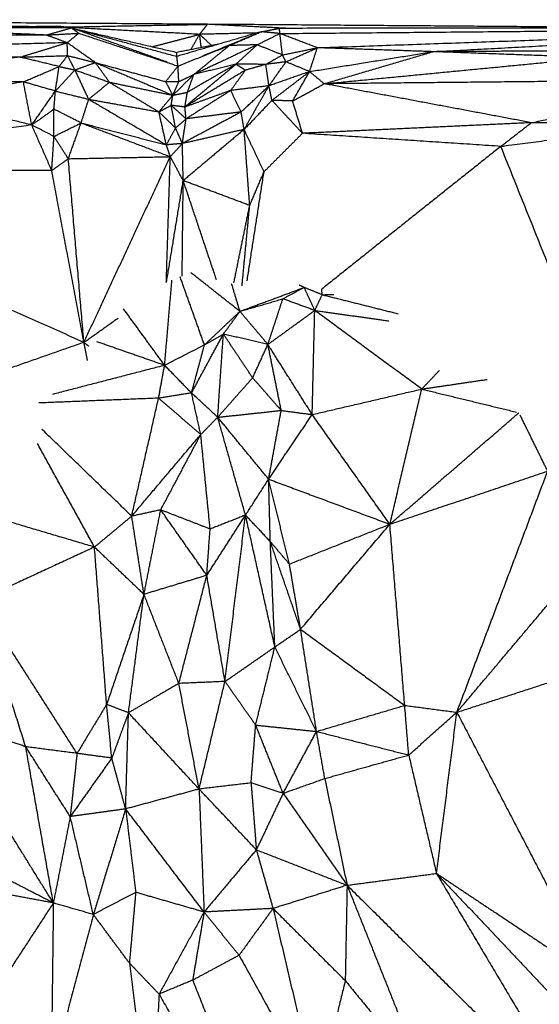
# Model space of a CAD drawing. Header units: millimetres. Extents: x 73 to 109.5, y 0 to 89.7.
# Tile 74 of 83: x 87.7 to 89.6, y 86.1 to 89.7. Entities that reach past the tile are written whole.
import ezdxf

# ---------------------------------------------------------------- set-up
doc = ezdxf.new("R2010")
doc.units = ezdxf.units.MM
doc.header["$MEASUREMENT"] = 0
doc.layers.add('Make2D$visible$lines', color=7, linetype='Continuous', true_color=0x000000)

msp = doc.modelspace()

# ---------------------------------------------------------------- linework, layer by layer
at = {"layer": 'Make2D$visible$lines'}
for points in [[(88.3899, 89.6697), (87.2148, 89.6781), (86.0398, 89.6865)], [(87.7458, 89.6611), (87.2065, 89.6689), (86.6672, 89.6768)], [(87.8536, 89.6615), (87.5063, 89.6601), (87.159, 89.6587)], [(87.8022, 89.6306), (87.4806, 89.6447), (87.159, 89.6587)], [(87.8935, 89.6566), (87.5378, 89.6576), (87.1822, 89.6586)], [(87.8022, 89.6306), (87.8479, 89.6436), (87.8935, 89.6566)], [(87.8935, 89.6566), (87.8736, 89.6591), (87.8536, 89.6615)], [(87.8676, 89.6598), (88.1288, 89.6648), (88.3899, 89.6697)], [(88.361, 89.6331), (88.1273, 89.6453), (87.8935, 89.6574)], [(87.9206, 89.6374), (87.9071, 89.647), (87.8935, 89.6566)], [(88.243, 89.5318), (88.0683, 89.5942), (87.8935, 89.6566)], [(87.8935, 89.6566), (88.0858, 89.6047), (88.2781, 89.5527)], [(87.8935, 89.6566), (88.0861, 89.612), (88.2787, 89.5673)], [(88.361, 89.6331), (88.3754, 89.6514), (88.3899, 89.6697)], [(88.6755, 89.6551), (88.5327, 89.6624), (88.3899, 89.6697)], [(90.2147, 89.6559), (89.3023, 89.6628), (88.3899, 89.6697)], [(87.8022, 89.6306), (87.1213, 89.6266), (86.4403, 89.6226)], [(87.8022, 89.6306), (87.8615, 89.6339), (87.9208, 89.6372)], [(87.879, 89.6026), (87.8406, 89.6166), (87.8022, 89.6306)], [(87.879, 89.6026), (87.9, 89.6199), (87.9209, 89.6372)], [(87.9209, 89.6372), (88.1016, 89.5775), (88.2823, 89.5177)], [(88.189, 89.5881), (88.275, 89.6106), (88.361, 89.6331)], [(88.5852, 89.6425), (88.4316, 89.5976), (88.2781, 89.5527)], [(88.3291, 89.5773), (88.3451, 89.6052), (88.361, 89.6331)], [(88.5702, 89.6381), (88.4656, 89.6356), (88.361, 89.6331)], [(88.3672, 89.5848), (88.3641, 89.6089), (88.361, 89.6331)], [(88.405, 89.5922), (88.383, 89.6127), (88.361, 89.6331)], [(88.3709, 89.5542), (88.4694, 89.5948), (88.5678, 89.6354)], [(88.4689, 89.5924), (88.527, 89.6175), (88.5852, 89.6425)], [(88.5701, 89.595), (88.6118, 89.6156), (88.6535, 89.6362)], [(88.5852, 89.6425), (88.6184, 89.6488), (88.6517, 89.655)], [(88.6535, 89.6362), (88.6193, 89.6393), (88.5852, 89.6425)], [(90.8057, 89.6557), (89.7287, 89.6554), (88.6517, 89.655)], [(88.6535, 89.6362), (88.6526, 89.6456), (88.6517, 89.655)], [(88.6535, 89.6362), (89.7296, 89.6459), (90.8057, 89.6557)], [(88.6627, 89.5582), (88.6581, 89.5972), (88.6535, 89.6362)], [(88.7898, 89.5843), (88.7216, 89.6102), (88.6535, 89.6362)], [(88.7898, 89.5843), (89.7977, 89.62), (90.8057, 89.6557)], [(89.2105, 89.57), (90.0081, 89.6128), (90.8057, 89.6557)], [(87.879, 89.6026), (87.1803, 89.5834), (86.4817, 89.5642)], [(87.7075, 89.5502), (87.7933, 89.5764), (87.879, 89.6026)], [(87.8802, 89.5558), (87.8796, 89.5792), (87.879, 89.6026)], [(87.981, 89.5304), (87.9305, 89.5662), (87.88, 89.6019)], [(88.4301, 89.5972), (88.3544, 89.5823), (88.2787, 89.5673)], [(88.2823, 89.5177), (88.3756, 89.5551), (88.4689, 89.5924)], [(88.5701, 89.595), (88.4551, 89.5408), (88.3401, 89.4867)], [(88.3401, 89.4867), (88.4045, 89.5395), (88.4689, 89.5924)], [(88.5701, 89.595), (88.5195, 89.5937), (88.4689, 89.5924)], [(88.4931, 89.5245), (88.5316, 89.5597), (88.5701, 89.595)], [(88.6627, 89.5582), (88.6164, 89.5766), (88.5701, 89.595)], [(88.6627, 89.5582), (88.7262, 89.5712), (88.7898, 89.5843)], [(88.6756, 89.5331), (88.7327, 89.5587), (88.7898, 89.5843)], [(88.7614, 89.4976), (88.7756, 89.5409), (88.7898, 89.5843)], [(89.2104, 89.57), (89.0001, 89.5771), (88.7898, 89.5843)], [(87.7075, 89.5502), (87.0946, 89.5572), (86.4817, 89.5642)], [(87.7075, 89.5502), (87.3545, 89.5096), (87.0015, 89.4689)], [(87.7075, 89.5502), (87.7939, 89.553), (87.8802, 89.5558)], [(87.8492, 89.5159), (87.7784, 89.533), (87.7075, 89.5502)], [(87.8492, 89.5159), (87.8647, 89.5358), (87.8802, 89.5558)], [(87.8802, 89.5558), (87.9306, 89.5431), (87.9811, 89.5303)], [(87.9071, 89.5036), (87.8936, 89.5297), (87.8802, 89.5558)], [(88.2781, 89.5527), (88.2784, 89.56), (88.2787, 89.5673)], [(88.2823, 89.5177), (88.2802, 89.5352), (88.2781, 89.5527)], [(88.6023, 89.5237), (88.6325, 89.541), (88.6627, 89.5582)], [(88.6756, 89.5331), (88.6691, 89.5457), (88.6627, 89.5582)], [(88.7614, 89.4976), (88.9859, 89.5338), (89.2104, 89.57)], [(88.8148, 89.4531), (89.0126, 89.5116), (89.2104, 89.57)], [(88.8148, 89.4531), (89.3079, 89.5008), (89.8011, 89.5484)], [(90.0707, 89.5745), (89.6406, 89.5722), (89.2105, 89.57)], [(89.8011, 89.5484), (89.5058, 89.5592), (89.2105, 89.57)], [(87.7194, 89.46), (87.7843, 89.4879), (87.8492, 89.5159)], [(87.8359, 89.4264), (87.8426, 89.4711), (87.8492, 89.5159)], [(87.8492, 89.5159), (87.8781, 89.5097), (87.9071, 89.5036)], [(87.9071, 89.5036), (87.9441, 89.517), (87.9811, 89.5303)], [(88.0327, 89.4587), (88.0069, 89.4945), (87.9811, 89.5303)], [(87.9811, 89.5303), (88.1094, 89.4956), (88.2377, 89.461)], [(87.9811, 89.5303), (88.1223, 89.4709), (88.2634, 89.4114)], [(88.2377, 89.461), (88.26, 89.4894), (88.2823, 89.5177)], [(88.2854, 89.4609), (88.2839, 89.4893), (88.2823, 89.5177)], [(88.3075, 89.3685), (88.4003, 89.4465), (88.4931, 89.5245)], [(88.4931, 89.5245), (88.4047, 89.4732), (88.3163, 89.4219)], [(88.4931, 89.5245), (88.4166, 89.5056), (88.3401, 89.4867)], [(88.5276, 89.5024), (88.5103, 89.5134), (88.4931, 89.5245)], [(88.6023, 89.5237), (88.5477, 89.5241), (88.4931, 89.5245)], [(88.6023, 89.5237), (88.5649, 89.5131), (88.5276, 89.5024)], [(88.6755, 89.5331), (88.6389, 89.5284), (88.6023, 89.5237)], [(88.6136, 89.4456), (88.6079, 89.4847), (88.6023, 89.5237)], [(88.6136, 89.4456), (88.6445, 89.4892), (88.6754, 89.5328)], [(88.7614, 89.4976), (88.7185, 89.5153), (88.6757, 89.533)], [(87.8359, 89.4264), (87.8715, 89.465), (87.9071, 89.5036)], [(87.9071, 89.5036), (87.9699, 89.4812), (88.0327, 89.4587)], [(87.9573, 89.3967), (87.9322, 89.4502), (87.9071, 89.5036)], [(88.2634, 89.4114), (88.3018, 89.449), (88.3401, 89.4867)], [(88.2854, 89.4609), (88.3127, 89.4738), (88.3401, 89.4867)], [(88.5276, 89.5024), (88.4175, 89.4354), (88.3075, 89.3685)], [(88.3163, 89.4219), (88.3282, 89.4543), (88.3401, 89.4867)], [(88.4744, 89.4287), (88.501, 89.4655), (88.5276, 89.5024)], [(88.7614, 89.4976), (88.6875, 89.4716), (88.6136, 89.4456)], [(88.6244, 89.3928), (88.6929, 89.4452), (88.7614, 89.4976)], [(88.6999, 89.3905), (88.7307, 89.444), (88.7614, 89.4976)], [(88.8148, 89.4531), (88.7881, 89.4754), (88.7614, 89.4976)], [(87.7194, 89.46), (87.3605, 89.4645), (87.0015, 89.4689)], [(87.7194, 89.46), (87.536, 89.4297), (87.3525, 89.3994)], [(87.8359, 89.4264), (87.7777, 89.4432), (87.7194, 89.46)], [(87.7497, 89.3031), (87.7346, 89.3815), (87.7194, 89.46)], [(87.9573, 89.3967), (87.995, 89.4277), (88.0327, 89.4587)], [(88.0327, 89.4587), (88.148, 89.435), (88.2634, 89.4114)], [(88.0327, 89.4587), (88.1228, 89.4047), (88.2128, 89.3508)], [(88.2377, 89.461), (88.2615, 89.461), (88.2854, 89.4609)], [(88.2634, 89.4114), (88.2505, 89.4362), (88.2377, 89.461)], [(88.2634, 89.4114), (88.2744, 89.4362), (88.2854, 89.4609)], [(88.6136, 89.4456), (88.544, 89.4372), (88.4744, 89.4287)], [(88.5122, 89.3505), (88.5629, 89.398), (88.6136, 89.4456)], [(88.5232, 89.2867), (88.5684, 89.3662), (88.6136, 89.4456)], [(88.6244, 89.3928), (88.619, 89.4192), (88.6136, 89.4456)], [(88.6999, 89.3905), (88.7573, 89.4218), (88.8148, 89.4531)], [(90.3698, 89.4685), (89.5923, 89.4608), (88.8148, 89.4531)], [(89.569, 89.3114), (89.1919, 89.3823), (88.8148, 89.4531)], [(89.569, 89.3114), (89.9694, 89.3899), (90.3698, 89.4685)], [(87.7497, 89.3031), (87.7928, 89.3647), (87.8359, 89.4264)], [(87.8306, 89.3606), (87.8333, 89.3935), (87.8359, 89.4264)], [(87.8359, 89.4264), (87.8966, 89.4116), (87.9573, 89.3967)], [(88.2128, 89.3508), (88.2381, 89.3811), (88.2634, 89.4114)], [(88.2575, 89.3746), (88.2604, 89.393), (88.2634, 89.4114)], [(88.2634, 89.4114), (88.2899, 89.4167), (88.3163, 89.4219)], [(88.4744, 89.4287), (88.3909, 89.3986), (88.3075, 89.3685)], [(88.3075, 89.3685), (88.3119, 89.3952), (88.3163, 89.4219)], [(88.4744, 89.4287), (88.3931, 89.3771), (88.3117, 89.3255)], [(88.5122, 89.3505), (88.4933, 89.3896), (88.4744, 89.4287)], [(87.7497, 89.3031), (87.5511, 89.3512), (87.3525, 89.3994)], [(87.9296, 89.3105), (87.9434, 89.3536), (87.9573, 89.3967)], [(87.9573, 89.3967), (88.0987, 89.3137), (88.24, 89.2306)], [(87.9573, 89.3967), (88.085, 89.3738), (88.2128, 89.3508)], [(88.2128, 89.3508), (88.2351, 89.3627), (88.2575, 89.3746)], [(88.2734, 89.2919), (88.2655, 89.3332), (88.2575, 89.3746)], [(88.3117, 89.3255), (88.2846, 89.35), (88.2575, 89.3746)], [(88.3075, 89.3685), (88.2825, 89.3715), (88.2575, 89.3746)], [(88.6244, 89.3928), (88.5738, 89.3397), (88.5232, 89.2867)], [(88.6999, 89.3905), (88.6621, 89.3916), (88.6244, 89.3928)], [(88.7356, 89.2726), (88.68, 89.3327), (88.6244, 89.3928)], [(88.7356, 89.2726), (88.7178, 89.3315), (88.6999, 89.3905)], [(87.7497, 89.3031), (87.7902, 89.3319), (87.8306, 89.3606)], [(87.9296, 89.3105), (87.8801, 89.3356), (87.8306, 89.3606)], [(87.8307, 89.2613), (87.8307, 89.311), (87.8306, 89.3606)], [(88.2734, 89.2919), (88.2431, 89.3213), (88.2128, 89.3508)], [(88.24, 89.2306), (88.2264, 89.2907), (88.2128, 89.3508)], [(88.5122, 89.3505), (88.4053, 89.2929), (88.2983, 89.2354)], [(88.3117, 89.3255), (88.3096, 89.347), (88.3075, 89.3685)], [(88.5122, 89.3505), (88.412, 89.338), (88.3117, 89.3255)], [(88.5232, 89.2867), (88.5177, 89.3186), (88.5122, 89.3505)], [(87.7497, 89.3031), (87.141, 89.22), (86.5323, 89.1369)], [(87.8307, 89.2613), (87.7902, 89.2822), (87.7497, 89.3031)], [(87.8227, 89.1373), (87.7862, 89.2202), (87.7497, 89.3031)], [(87.8307, 89.2613), (87.8802, 89.2859), (87.9296, 89.3105)], [(87.8828, 89.1801), (87.9062, 89.2453), (87.9296, 89.3105)], [(87.9296, 89.3105), (88.0848, 89.2706), (88.24, 89.2306)], [(87.9296, 89.3105), (88.092, 89.2491), (88.2543, 89.1876)], [(88.2734, 89.2919), (88.2926, 89.3087), (88.3117, 89.3255)], [(88.2983, 89.2354), (88.305, 89.2804), (88.3117, 89.3255)], [(89.569, 89.3114), (89.1523, 89.292), (88.7356, 89.2726)], [(89.458, 89.2251), (89.5135, 89.2682), (89.569, 89.3114)], [(89.458, 89.2251), (89.7746, 89.2668), (90.0911, 89.3086)], [(90.0911, 89.3086), (89.83, 89.31), (89.569, 89.3114)], [(88.24, 89.2306), (88.2567, 89.2613), (88.2734, 89.2919)], [(88.2983, 89.2354), (88.2859, 89.2636), (88.2734, 89.2919)], [(88.5232, 89.2867), (88.4108, 89.2611), (88.2983, 89.2354)], [(88.5232, 89.2867), (88.4123, 89.1935), (88.3014, 89.1004)], [(88.5956, 89.1325), (88.5594, 89.2096), (88.5232, 89.2867)], [(88.5435, 89.0098), (88.5334, 89.1483), (88.5232, 89.2867)], [(88.7356, 89.2726), (88.6656, 89.2026), (88.5956, 89.1325)], [(89.458, 89.2251), (89.0968, 89.2489), (88.7356, 89.2726)], [(87.8227, 89.1373), (87.8267, 89.1993), (87.8307, 89.2613)], [(87.8828, 89.1801), (87.8568, 89.2207), (87.8307, 89.2613)], [(88.2983, 89.2354), (88.2692, 89.233), (88.24, 89.2306)], [(88.2543, 89.1876), (88.2472, 89.2091), (88.24, 89.2306)], [(88.2543, 89.1876), (88.2763, 89.2115), (88.2983, 89.2354)], [(88.3014, 89.1004), (88.2999, 89.1679), (88.2983, 89.2354)], [(89.458, 89.2251), (89.1318, 88.9651), (88.8056, 88.705)], [(90.052, 87.7437), (89.755, 88.4844), (89.458, 89.2251)], [(87.8227, 89.1373), (87.8527, 89.1587), (87.8828, 89.1801)], [(87.8828, 89.1801), (88.0686, 89.1839), (88.2543, 89.1876)], [(87.9397, 88.5112), (87.9112, 88.8457), (87.8828, 89.1801)], [(87.9397, 88.5112), (88.097, 88.8494), (88.2543, 89.1876)], [(88.2398, 88.7289), (88.247, 88.9583), (88.2543, 89.1876)], [(88.3014, 89.1004), (88.2779, 89.144), (88.2543, 89.1876)], [(87.8227, 89.1373), (87.1775, 89.1371), (86.5323, 89.1369)], [(87.9397, 88.5112), (87.236, 88.824), (86.5323, 89.1369)], [(87.9397, 88.5112), (87.8812, 88.8243), (87.8227, 89.1373)], [(88.534, 88.7351), (88.5648, 88.9338), (88.5956, 89.1325)], [(88.5435, 89.0098), (88.5696, 89.0711), (88.5956, 89.1325)], [(88.2404, 88.7288), (88.2709, 88.9146), (88.3014, 89.1004)], [(88.2975, 88.7526), (88.2995, 88.9265), (88.3014, 89.1004)], [(88.5435, 89.0098), (88.4225, 89.0551), (88.3014, 89.1004)], [(88.4224, 88.7396), (88.3619, 88.92), (88.3014, 89.1004)], [(88.4858, 88.7285), (88.5147, 88.8692), (88.5435, 89.0098)], [(88.5156, 88.7174), (88.5296, 88.8636), (88.5435, 89.0098)], [(88.5079, 88.6241), (88.4184, 88.6948), (88.3289, 88.7655)], [(88.2336, 88.4276), (88.247, 88.5825), (88.2603, 88.7373)], [(88.3787, 88.5017), (88.3345, 88.6256), (88.2902, 88.7496)], [(88.5079, 88.6241), (88.4928, 88.6744), (88.4777, 88.7247)], [(88.5079, 88.6241), (88.6247, 88.6678), (88.7414, 88.7114)], [(88.6642, 88.6699), (88.7028, 88.6907), (88.7414, 88.7114)], [(88.7414, 88.7114), (88.7327, 88.7156), (88.7239, 88.7197)], [(88.7803, 88.6274), (88.7609, 88.6694), (88.7414, 88.7114)], [(88.8077, 88.6847), (88.7746, 88.698), (88.7414, 88.7114)], [(88.8077, 88.6847), (88.8066, 88.6948), (88.8056, 88.705)], [(88.5079, 88.6241), (88.5861, 88.647), (88.6642, 88.6699)], [(88.6098, 88.5037), (88.637, 88.5868), (88.6642, 88.6699)], [(88.7803, 88.6274), (88.7223, 88.6487), (88.6642, 88.6699)], [(88.7803, 88.6274), (88.794, 88.656), (88.8077, 88.6847)], [(88.8077, 88.6847), (88.8288, 88.6852), (88.8499, 88.6857)], [(88.8077, 88.6847), (88.9457, 88.6502), (89.0837, 88.6156)], [(88.2336, 88.4276), (88.1589, 88.5304), (88.0841, 88.6331)], [(88.3787, 88.5017), (88.4433, 88.5629), (88.5079, 88.6241)], [(88.4477, 88.5414), (88.4778, 88.5828), (88.5079, 88.6241)], [(88.6098, 88.5037), (88.5589, 88.5639), (88.5079, 88.6241)], [(88.6098, 88.5037), (88.6951, 88.5656), (88.7803, 88.6274)], [(88.7711, 88.2483), (88.7757, 88.4378), (88.7803, 88.6274)], [(88.7803, 88.6274), (88.9154, 88.6085), (89.0506, 88.5895)], [(89.17, 88.3411), (88.9752, 88.4842), (88.7803, 88.6274)], [(87.9397, 88.5112), (88.002, 88.5555), (88.0642, 88.5998)], [(87.9397, 88.5112), (87.5361, 88.3699), (87.1324, 88.2286)], [(87.9397, 88.5112), (87.9483, 88.5045), (87.957, 88.4978)], [(87.9527, 88.4458), (87.9462, 88.4785), (87.9397, 88.5112)], [(88.2336, 88.4276), (88.1102, 88.4705), (87.9868, 88.5135)], [(88.3316, 88.327), (88.3897, 88.4342), (88.4477, 88.5414)], [(88.3787, 88.5017), (88.4132, 88.5216), (88.4477, 88.5414)], [(88.427, 88.2385), (88.4373, 88.3899), (88.4477, 88.5414)], [(88.6098, 88.5037), (88.5288, 88.5225), (88.4477, 88.5414)], [(88.5542, 88.3822), (88.5009, 88.4618), (88.4477, 88.5414)], [(88.3787, 88.5017), (88.3062, 88.4647), (88.2336, 88.4276)], [(88.3316, 88.327), (88.3552, 88.4144), (88.3787, 88.5017)], [(88.5542, 88.3822), (88.582, 88.4429), (88.6098, 88.5037)], [(88.6583, 88.2633), (88.6341, 88.3835), (88.6098, 88.5037)], [(88.7711, 88.2483), (88.6905, 88.376), (88.6098, 88.5037)], [(88.2336, 88.4276), (88.0297, 88.3747), (87.8257, 88.3218)], [(88.2117, 88.308), (88.2226, 88.3678), (88.2336, 88.4276)], [(88.3316, 88.327), (88.2826, 88.3773), (88.2336, 88.4276)], [(89.17, 88.3411), (89.2026, 88.3755), (89.2352, 88.4099)], [(88.427, 88.2385), (88.4906, 88.3103), (88.5542, 88.3822)], [(88.6583, 88.2633), (88.6063, 88.3227), (88.5542, 88.3822)], [(89.17, 88.3411), (89.289, 88.3587), (89.4079, 88.3763)], [(88.7711, 88.2483), (88.9705, 88.2947), (89.17, 88.3411)], [(89.0539, 87.8488), (89.112, 88.0949), (89.17, 88.3411)], [(89.17, 88.3411), (89.3426, 88.2991), (89.5152, 88.2572)], [(88.2117, 88.308), (87.9935, 88.2992), (87.7753, 88.2904)], [(88.1138, 87.8782), (88.1627, 88.0931), (88.2117, 88.308)], [(88.3316, 88.327), (88.2717, 88.3175), (88.2117, 88.308)], [(88.3653, 88.1756), (88.2885, 88.2418), (88.2117, 88.308)], [(88.427, 88.2385), (88.3793, 88.2827), (88.3316, 88.327)], [(88.3653, 88.1756), (88.3485, 88.2513), (88.3316, 88.327)], [(88.427, 88.2385), (88.5426, 88.2509), (88.6583, 88.2633)], [(88.6125, 88.0128), (88.6354, 88.138), (88.6583, 88.2633)], [(88.6583, 88.2633), (88.7147, 88.2558), (88.7711, 88.2483)], [(88.3653, 88.1756), (88.3961, 88.207), (88.427, 88.2385)], [(88.5283, 87.882), (88.4776, 88.0602), (88.427, 88.2385)], [(88.6125, 88.0128), (88.5197, 88.1256), (88.427, 88.2385)], [(88.6125, 88.0128), (88.6918, 88.1305), (88.7711, 88.2483)], [(89.0539, 87.8488), (88.9125, 88.0485), (88.7711, 88.2483)], [(89.0539, 87.8488), (89.2889, 88.0519), (89.5239, 88.255)], [(89.6286, 88.0422), (89.5784, 88.1444), (89.5281, 88.2466)], [(88.1138, 87.8782), (87.9503, 88.0364), (87.7868, 88.1947)], [(88.1138, 87.8782), (88.2395, 88.0269), (88.3653, 88.1756)], [(88.2195, 87.9011), (88.2924, 88.0384), (88.3653, 88.1756)], [(88.3994, 87.8313), (88.3823, 88.0034), (88.3653, 88.1756)], [(87.9781, 87.7656), (87.8745, 87.954), (87.7708, 88.1425)], [(89.0539, 87.8488), (89.3413, 87.9455), (89.6286, 88.0422)], [(89.2979, 87.1639), (89.4633, 87.603), (89.6286, 88.0422)], [(88.5283, 87.882), (88.5704, 87.9474), (88.6125, 88.0128)], [(88.6185, 87.7857), (88.6155, 87.8993), (88.6125, 88.0128)], [(88.6125, 88.0128), (88.8332, 87.9308), (89.0539, 87.8488)], [(88.6882, 87.7038), (88.6503, 87.8583), (88.6125, 88.0128)], [(88.2195, 87.9011), (88.1666, 87.8897), (88.1138, 87.8782)], [(88.1584, 87.5935), (88.1889, 87.7473), (88.2195, 87.9011)], [(88.3994, 87.8313), (88.3094, 87.8662), (88.2195, 87.9011)], [(88.3873, 87.6627), (88.3034, 87.7819), (88.2195, 87.9011)], [(87.9781, 87.7656), (87.7629, 87.8294), (87.5477, 87.8933)], [(88.1138, 87.8782), (88.046, 87.8219), (87.9781, 87.7656)], [(88.1584, 87.5935), (88.1361, 87.7359), (88.1138, 87.8782)], [(88.3873, 87.6627), (88.4578, 87.7723), (88.5283, 87.882)], [(88.5283, 87.882), (88.4638, 87.8566), (88.3994, 87.8313)], [(88.4535, 87.2761), (88.4909, 87.579), (88.5283, 87.882)], [(88.6185, 87.7857), (88.5734, 87.8339), (88.5283, 87.882)], [(88.6351, 87.4019), (88.5817, 87.6419), (88.5283, 87.882)], [(88.3873, 87.6627), (88.3933, 87.747), (88.3994, 87.8313)], [(88.6882, 87.7038), (88.871, 87.7763), (89.0539, 87.8488)], [(88.7288, 87.4663), (88.8914, 87.6575), (89.0539, 87.8488)], [(89.108, 87.189), (89.0809, 87.5189), (89.0539, 87.8488)], [(87.9781, 87.7656), (87.7683, 87.6683), (87.5585, 87.5711)], [(88.1584, 87.5935), (88.0683, 87.6795), (87.9781, 87.7656)], [(88.0224, 87.1925), (88.0003, 87.479), (87.9781, 87.7656)], [(88.6882, 87.7038), (88.6533, 87.7448), (88.6185, 87.7857)], [(88.7288, 87.4663), (88.6737, 87.626), (88.6185, 87.7857)], [(88.6351, 87.4019), (88.6268, 87.5938), (88.6185, 87.7857)], [(88.7288, 87.4663), (88.7085, 87.585), (88.6882, 87.7038)], [(88.3873, 87.6627), (88.2728, 87.6281), (88.1584, 87.5935)], [(88.2855, 87.269), (88.3364, 87.4658), (88.3873, 87.6627)], [(88.4535, 87.2761), (88.4204, 87.4694), (88.3873, 87.6627)], [(89.2979, 87.1639), (89.5061, 87.4105), (89.7142, 87.6572)], [(88.1584, 87.5935), (88.0904, 87.393), (88.0224, 87.1925)], [(88.102, 87.1621), (88.1302, 87.3778), (88.1584, 87.5935)], [(88.2855, 87.269), (88.222, 87.4312), (88.1584, 87.5935)], [(87.9147, 87.0141), (87.7366, 87.2926), (87.5585, 87.5711)], [(87.7278, 87.0384), (87.6432, 87.3047), (87.5585, 87.5711)], [(88.6351, 87.4019), (88.6819, 87.4341), (88.7288, 87.4663)], [(88.7868, 87.0941), (88.7578, 87.2802), (88.7288, 87.4663)], [(88.7288, 87.4663), (88.9184, 87.3277), (89.108, 87.189)], [(88.4535, 87.2761), (88.5443, 87.339), (88.6351, 87.4019)], [(88.5652, 87.1173), (88.6001, 87.2596), (88.6351, 87.4019)], [(88.7868, 87.0941), (88.7109, 87.248), (88.6351, 87.4019)], [(88.2855, 87.269), (88.1937, 87.2155), (88.102, 87.1621)], [(88.4535, 87.2761), (88.3695, 87.2725), (88.2855, 87.269)], [(88.3591, 86.8843), (88.3223, 87.0767), (88.2855, 87.269)], [(88.3591, 86.8843), (88.4063, 87.0802), (88.4535, 87.2761)], [(88.5652, 87.1173), (88.5094, 87.1967), (88.4535, 87.2761)], [(89.2979, 87.1639), (89.4893, 87.2258), (89.6807, 87.2878)], [(88.0224, 87.1925), (87.9685, 87.1033), (87.9147, 87.0141)], [(88.102, 87.1621), (88.0622, 87.1773), (88.0224, 87.1925)], [(88.0413, 86.997), (88.0318, 87.0948), (88.0224, 87.1925)], [(88.7868, 87.0941), (88.9474, 87.1416), (89.108, 87.189)], [(89.1226, 87.0082), (89.1153, 87.0986), (89.108, 87.189)], [(89.108, 87.189), (89.203, 87.1765), (89.2979, 87.1639)], [(88.1013, 87.1603), (88.0713, 87.0787), (88.0413, 86.997)], [(88.0917, 86.8119), (88.0968, 86.987), (88.102, 87.1621)], [(88.3591, 86.8843), (88.2305, 87.0232), (88.102, 87.1621)], [(89.1226, 87.0082), (89.2103, 87.0861), (89.2979, 87.1639)], [(89.2237, 86.5769), (89.2608, 86.8704), (89.2979, 87.1639)], [(89.2979, 87.1639), (89.5519, 86.6767), (89.8059, 86.1895)], [(87.7278, 87.0384), (87.6054, 87.0804), (87.4829, 87.1224)], [(88.5484, 86.9064), (88.5568, 87.0119), (88.5652, 87.1173)], [(88.6651, 86.8688), (88.6152, 86.993), (88.5652, 87.1173)], [(88.5652, 87.1173), (88.676, 87.1057), (88.7868, 87.0941)], [(88.6651, 86.8688), (88.726, 86.9814), (88.7868, 87.0941)], [(88.8169, 86.9227), (88.8019, 87.0084), (88.7868, 87.0941)], [(88.7868, 87.0941), (88.9547, 87.0512), (89.1226, 87.0082)], [(87.9147, 87.0141), (87.8213, 87.0262), (87.7278, 87.0384)], [(87.8899, 86.7841), (87.8089, 86.9112), (87.7278, 87.0384)], [(87.8284, 86.4694), (87.7781, 86.7539), (87.7278, 87.0384)], [(87.8284, 86.4694), (87.6579, 86.7444), (87.4874, 87.0194)], [(87.9147, 87.0141), (87.9023, 86.8991), (87.8899, 86.7841)], [(88.0413, 86.997), (87.978, 87.0056), (87.9147, 87.0141)], [(88.8169, 86.9227), (88.9698, 86.9655), (89.1226, 87.0082)], [(89.1226, 87.0082), (89.1731, 86.7926), (89.2237, 86.5769)], [(88.0413, 86.997), (87.9656, 86.8906), (87.8899, 86.7841)], [(88.0909, 86.8146), (88.0661, 86.9058), (88.0413, 86.997)], [(88.5484, 86.9064), (88.4537, 86.8954), (88.3591, 86.8843)], [(88.6651, 86.8688), (88.6068, 86.8876), (88.5484, 86.9064)], [(88.5484, 86.9064), (88.558, 86.7848), (88.5676, 86.6631)], [(88.6651, 86.8688), (88.741, 86.8957), (88.8169, 86.9227)], [(88.8169, 86.9227), (88.8575, 86.7284), (88.8981, 86.534)], [(88.3591, 86.8843), (88.2254, 86.8481), (88.0917, 86.8119)], [(88.3591, 86.8843), (88.3682, 86.6603), (88.3773, 86.4364)], [(88.5676, 86.6631), (88.4633, 86.7737), (88.3591, 86.8843)], [(88.6651, 86.8688), (88.6164, 86.7659), (88.5676, 86.6631)], [(88.6651, 86.8688), (88.7816, 86.7014), (88.8981, 86.534)], [(88.0917, 86.8119), (87.9908, 86.798), (87.8899, 86.7841)], [(88.0917, 86.8119), (88.0329, 86.6196), (87.9741, 86.4273)], [(88.3773, 86.4364), (88.2345, 86.6242), (88.0917, 86.8119)], [(88.0917, 86.8119), (88.11, 86.66), (88.1284, 86.5081)], [(87.8899, 86.7841), (87.8591, 86.6268), (87.8284, 86.4694)], [(87.9741, 86.4273), (87.932, 86.6057), (87.8899, 86.7841)], [(88.5676, 86.6631), (88.4724, 86.5497), (88.3773, 86.4364)], [(88.5676, 86.6631), (88.598, 86.5562), (88.6285, 86.4493)], [(88.5676, 86.6631), (88.7328, 86.5986), (88.8981, 86.534)], [(87.8284, 86.4694), (87.6892, 86.541), (87.5501, 86.6126)], [(88.8981, 86.534), (89.0609, 86.5555), (89.2237, 86.5769)], [(89.2237, 86.5769), (89.5148, 86.3832), (89.8059, 86.1895)], [(89.2237, 86.5769), (89.5166, 86.2671), (89.8096, 85.9572)], [(89.2237, 86.5769), (89.4897, 86.1298), (89.7557, 85.6826)], [(87.8284, 86.4694), (87.6891, 86.4953), (87.5499, 86.5212)], [(88.1284, 86.5081), (88.0513, 86.4677), (87.9741, 86.4273)], [(88.1284, 86.5081), (88.1168, 86.3794), (88.1052, 86.2508)], [(88.3773, 86.4364), (88.2529, 86.4722), (88.1284, 86.5081)], [(88.8981, 86.534), (88.7633, 86.4916), (88.6285, 86.4493)], [(88.8981, 86.534), (88.8948, 86.3602), (88.8914, 86.1865)], [(88.8981, 86.534), (89.0365, 86.1869), (89.1748, 85.8398)], [(88.8981, 86.534), (89.3269, 86.1083), (89.7557, 85.6826)], [(87.8284, 86.4694), (87.724, 86.3094), (87.6196, 86.1494)], [(87.8284, 86.4694), (87.8245, 86.1596), (87.8206, 85.8498)], [(87.9741, 86.4273), (87.9012, 86.4483), (87.8284, 86.4694)], [(88.3773, 86.4364), (88.2954, 86.2869), (88.2135, 86.1374)], [(88.3773, 86.4364), (88.3566, 86.3123), (88.3358, 86.1882)], [(88.6285, 86.4493), (88.5029, 86.4428), (88.3773, 86.4364)], [(88.3773, 86.4364), (88.441, 86.3576), (88.5046, 86.2788)], [(88.6285, 86.4493), (88.5666, 86.3641), (88.5046, 86.2788)], [(88.6285, 86.4493), (88.7088, 86.1072), (88.7892, 85.7651)], [(88.6285, 86.4493), (88.7599, 86.3179), (88.8914, 86.1865)], [(87.9741, 86.4273), (87.8974, 86.1385), (87.8206, 85.8498)], [(88.1052, 86.2508), (88.0397, 86.339), (87.9741, 86.4273)], [(88.2135, 86.1374), (88.1594, 86.1941), (88.1052, 86.2508)], [(88.1052, 86.2508), (88.1449, 85.9349), (88.1847, 85.619)], [(88.5046, 86.2788), (88.4202, 86.2335), (88.3358, 86.1882)], [(88.5046, 86.2788), (88.6469, 86.022), (88.7892, 85.7651)], [(88.3358, 86.1882), (88.2747, 86.1628), (88.2135, 86.1374)], [(88.3358, 86.1882), (88.5186, 85.728), (88.7013, 85.2677)], [(88.8914, 86.1865), (88.8403, 85.9758), (88.7892, 85.7651)], [(88.8914, 86.1865), (89.0331, 86.0131), (89.1748, 85.8398)], [(87.6196, 86.1494), (87.7103, 85.7725), (87.8011, 85.3955)], [(87.8206, 85.8498), (87.7201, 85.9996), (87.6196, 86.1494)], [(88.2135, 86.1374), (88.1991, 85.8782), (88.1847, 85.619)], [(88.2135, 86.1374), (88.4574, 85.7026), (88.7013, 85.2677)]]:
    msp.add_open_spline(points, degree=2, dxfattribs=at)

doc.saveas('drawing.dxf')
